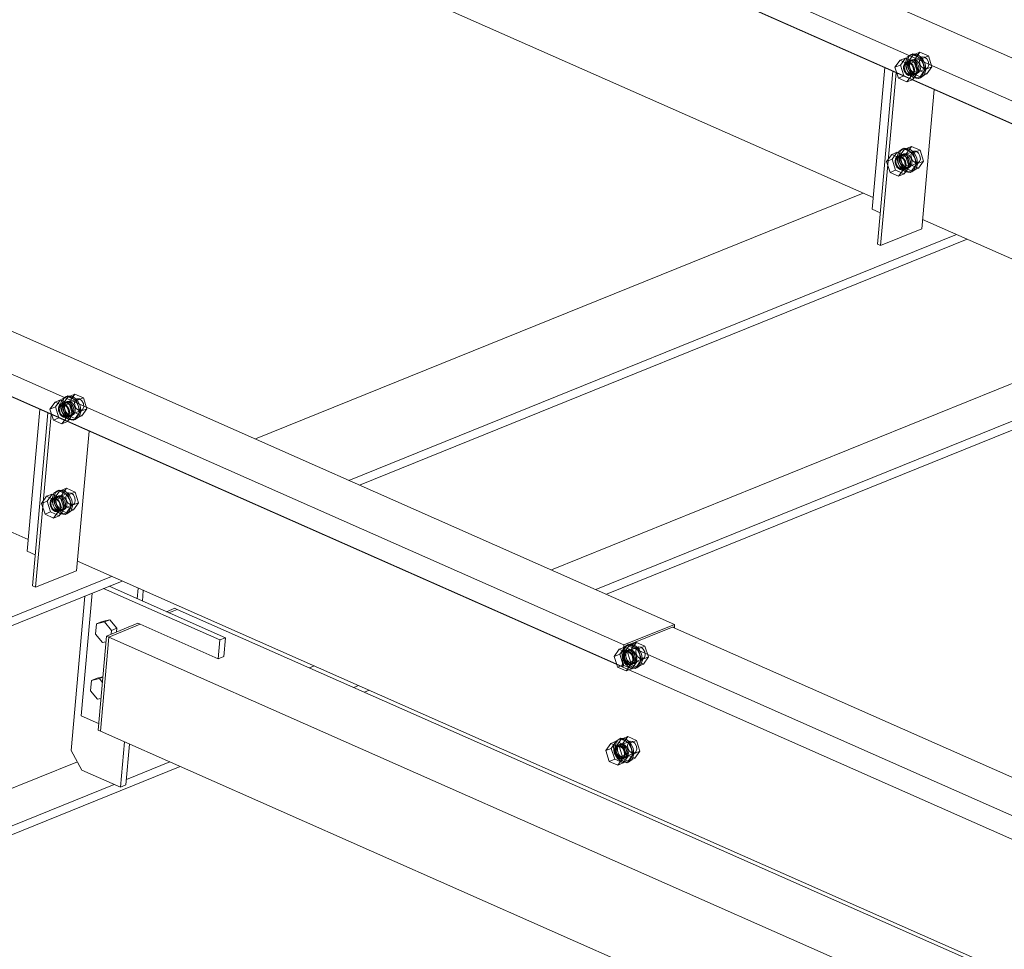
# Model space of a CAD drawing. Header units: millimetres. Extents: x -127 to 701, y 152 to 732.
# Tile 42 of 75: x 567 to 580, y 300 to 312. Entities that reach past the tile are written whole.
import ezdxf

# ---------------------------------------------------------------- set-up
doc = ezdxf.new("R2010")
doc.units = ezdxf.units.MM
doc.linetypes.add('XKITLINE00', pattern=[0])
doc.linetypes.add('XKITLINE02', pattern=[4, 2, -2])
doc.layers.add('Schrauben', color=7, linetype='Continuous', lineweight=0)
doc.layers.add('Teil', color=7, linetype='Continuous', lineweight=0)

msp = doc.modelspace()

# ---------------------------------------------------------------- linework, layer by layer
at = {"layer": 'Schrauben', "linetype": 'XKITLINE02', "lineweight": 0}
for p, q in [((578.549, 311.074), (578.5, 311.041)), ((578.575, 311.07), (578.51, 310.98)), ((578.522, 311.049), (578.571, 311.083)), ((578.549, 311.074), (578.571, 311.083)), ((578.611, 311.067), (578.549, 311.074)), ((578.571, 311.083), (578.632, 311.076)), ((578.575, 311.07), (578.663, 311.106)), ((578.685, 311.022), (578.575, 311.07)), ((578.598, 311.015), (578.663, 311.106)), ((578.669, 311.021), (578.611, 311.067)), ((578.632, 311.076), (578.691, 311.03)), ((578.663, 311.106), (578.772, 311.057)), ((578.685, 311.022), (578.772, 311.057)), ((578.772, 311.057), (578.817, 310.918)), ((578.408, 311.003), (578.343, 310.912)), ((578.343, 310.912), (578.414, 310.941)), ((578.408, 311.003), (578.479, 311.031)), ((578.518, 310.954), (578.408, 311.003)), ((578.414, 310.941), (578.479, 311.031)), ((578.458, 310.802), (578.414, 310.941)), ((578.459, 310.948), (578.453, 310.923)), ((578.471, 310.967), (578.459, 310.948)), ((578.474, 310.951), (578.463, 310.919)), ((578.488, 310.979), (578.471, 310.967)), ((578.499, 310.968), (578.474, 310.951)), ((578.5, 311.041), (578.478, 310.975)), ((578.478, 310.975), (578.487, 310.896)), ((578.479, 311.031), (578.588, 310.983)), ((578.488, 310.979), (578.523, 310.993)), ((578.509, 310.982), (578.488, 310.979)), ((578.494, 310.962), (578.488, 310.937)), ((578.488, 310.937), (578.489, 310.91)), ((578.506, 310.981), (578.494, 310.962)), ((578.499, 310.968), (578.692, 311.046)), ((578.53, 310.965), (578.499, 310.968)), ((578.5, 310.984), (578.522, 311.049)), ((578.509, 310.905), (578.5, 310.984)), ((578.523, 310.993), (578.506, 310.981)), ((578.531, 310.977), (578.509, 310.982)), ((578.51, 310.98), (578.598, 311.015)), ((578.51, 310.98), (578.555, 310.841)), ((578.516, 310.971), (578.51, 310.946)), ((578.51, 310.946), (578.511, 310.919)), ((578.528, 310.99), (578.516, 310.971)), ((578.518, 310.954), (578.588, 310.983)), ((578.562, 310.815), (578.518, 310.954)), ((578.563, 311.009), (578.523, 310.993)), ((578.544, 310.996), (578.523, 310.993)), ((578.545, 311.002), (578.528, 310.99)), ((578.528, 310.953), (578.533, 310.978)), ((578.529, 310.926), (578.528, 310.953)), ((578.559, 310.942), (578.53, 310.965)), ((578.552, 310.963), (578.531, 310.977)), ((578.533, 310.978), (578.545, 310.997)), ((578.566, 310.991), (578.544, 310.996)), ((578.545, 310.997), (578.563, 311.009)), ((578.566, 311.005), (578.545, 311.002)), ((578.57, 310.942), (578.552, 310.963)), ((578.578, 310.905), (578.559, 310.942)), ((578.563, 311.009), (578.583, 311.012)), ((578.588, 311), (578.566, 311.005)), ((578.587, 310.977), (578.566, 310.991)), ((578.584, 310.917), (578.57, 310.942)), ((578.583, 311.012), (578.605, 311.007)), ((578.605, 310.957), (578.587, 310.977)), ((578.609, 310.986), (578.588, 311)), ((578.588, 310.983), (578.633, 310.844)), ((578.642, 310.876), (578.598, 311.015)), ((578.605, 311.007), (578.626, 310.993)), ((578.619, 310.931), (578.605, 310.957)), ((578.627, 310.965), (578.609, 310.986)), ((578.627, 310.903), (578.619, 310.931)), ((578.626, 310.993), (578.645, 310.972)), ((578.641, 310.94), (578.627, 310.965)), ((578.649, 310.912), (578.641, 310.94)), ((578.645, 310.972), (578.659, 310.947)), ((578.656, 310.997), (578.667, 311.029)), ((578.661, 310.957), (578.656, 310.997)), ((578.659, 310.947), (578.666, 310.919)), ((578.68, 310.921), (578.661, 310.957)), ((578.667, 311.029), (578.692, 311.046)), ((578.708, 310.949), (578.669, 311.021)), ((578.729, 310.883), (578.685, 311.022)), ((578.691, 311.03), (578.73, 310.958)), ((578.692, 311.046), (578.722, 311.043)), ((578.717, 310.869), (578.708, 310.949)), ((578.722, 311.043), (578.752, 311.02)), ((578.73, 310.958), (578.739, 310.878)), ((578.752, 311.02), (578.771, 310.983)), ((578.776, 310.944), (578.765, 310.911)), ((578.771, 310.983), (578.776, 310.944)), ((578.343, 310.912), (578.388, 310.773)), ((578.388, 310.773), (578.458, 310.802)), ((578.453, 310.923), (578.454, 310.895)), ((578.454, 310.895), (578.462, 310.867)), ((578.568, 310.753), (578.458, 310.802)), ((578.462, 310.867), (578.476, 310.842)), ((578.463, 310.919), (578.468, 310.879)), ((578.468, 310.879), (578.488, 310.843)), ((578.476, 310.842), (578.494, 310.821)), ((578.487, 310.896), (578.527, 310.823)), ((578.488, 310.843), (578.517, 310.82)), ((578.489, 310.91), (578.497, 310.882)), ((578.494, 310.821), (578.516, 310.808)), ((578.497, 310.882), (578.511, 310.856)), ((578.497, 310.725), (578.562, 310.815)), ((578.548, 310.832), (578.509, 310.905)), ((578.511, 310.919), (578.519, 310.891)), ((578.511, 310.856), (578.529, 310.836)), ((578.516, 310.808), (578.538, 310.802)), ((578.517, 310.82), (578.547, 310.816)), ((578.519, 310.891), (578.533, 310.865)), ((578.527, 310.823), (578.585, 310.777)), ((578.537, 310.898), (578.529, 310.926)), ((578.529, 310.836), (578.551, 310.822)), ((578.533, 310.865), (578.551, 310.844)), ((578.55, 310.872), (578.537, 310.898)), ((578.538, 310.802), (578.558, 310.806)), ((578.547, 310.816), (578.74, 310.894)), ((578.547, 310.816), (578.572, 310.833)), ((578.607, 310.786), (578.548, 310.832)), ((578.569, 310.852), (578.55, 310.872)), ((578.551, 310.844), (578.573, 310.831)), ((578.551, 310.822), (578.573, 310.816)), ((578.555, 310.841), (578.642, 310.876)), ((578.555, 310.841), (578.664, 310.792)), ((578.558, 310.806), (578.593, 310.82)), ((578.558, 310.806), (578.575, 310.817)), ((578.562, 310.815), (578.633, 310.844)), ((578.633, 310.844), (578.568, 310.753)), ((578.59, 310.838), (578.569, 310.852)), ((578.572, 310.833), (578.583, 310.866)), ((578.573, 310.831), (578.595, 310.825)), ((578.573, 310.816), (578.593, 310.82)), ((578.575, 310.817), (578.587, 310.837)), ((578.583, 310.866), (578.578, 310.905)), ((578.592, 310.889), (578.584, 310.917)), ((578.587, 310.837), (578.593, 310.861)), ((578.612, 310.832), (578.59, 310.838)), ((578.593, 310.861), (578.592, 310.889)), ((578.633, 310.836), (578.593, 310.82)), ((578.593, 310.82), (578.61, 310.832)), ((578.595, 310.825), (578.615, 310.829)), ((578.61, 310.832), (578.622, 310.851)), ((578.633, 310.836), (578.612, 310.832)), ((578.615, 310.829), (578.632, 310.841)), ((578.622, 310.851), (578.628, 310.875)), ((578.628, 310.875), (578.627, 310.903)), ((578.632, 310.841), (578.644, 310.86)), ((578.65, 310.848), (578.633, 310.836)), ((578.752, 310.828), (578.642, 310.876)), ((578.644, 310.86), (578.65, 310.884)), ((578.646, 310.77), (578.695, 310.804)), ((578.65, 310.884), (578.649, 310.912)), ((578.662, 310.867), (578.65, 310.848)), ((578.668, 310.891), (578.662, 310.867)), ((578.664, 310.792), (578.729, 310.883)), ((578.664, 310.792), (578.752, 310.828)), ((578.666, 310.919), (578.668, 310.891)), ((578.717, 310.813), (578.668, 310.779)), ((578.71, 310.898), (578.68, 310.921)), ((578.695, 310.804), (578.717, 310.869)), ((578.74, 310.894), (578.71, 310.898)), ((578.739, 310.878), (578.717, 310.813)), ((578.729, 310.883), (578.817, 310.918)), ((578.765, 310.911), (578.74, 310.894)), ((578.817, 310.918), (578.752, 310.828)), ((578.388, 310.773), (578.497, 310.725)), ((578.497, 310.725), (578.568, 310.753)), ((578.585, 310.777), (578.646, 310.77)), ((578.668, 310.779), (578.607, 310.786)), ((578.646, 310.77), (578.668, 310.779)), ((578.301, 309.796), (578.236, 309.705)), ((578.301, 309.796), (578.371, 309.824)), ((578.41, 309.747), (578.301, 309.796)), ((578.306, 309.734), (578.371, 309.824)), ((578.393, 309.834), (578.37, 309.768)), ((578.371, 309.824), (578.48, 309.776)), ((578.391, 309.761), (578.584, 309.839)), ((578.392, 309.777), (578.415, 309.843)), ((578.441, 309.867), (578.393, 309.834)), ((578.467, 309.863), (578.402, 309.773)), ((578.402, 309.773), (578.49, 309.808)), ((578.415, 309.843), (578.463, 309.876)), ((578.455, 309.802), (578.415, 309.786)), ((578.437, 309.795), (578.42, 309.783)), ((578.458, 309.798), (578.437, 309.795)), ((578.438, 309.79), (578.455, 309.802)), ((578.441, 309.867), (578.463, 309.876)), ((578.503, 309.86), (578.441, 309.867)), ((578.455, 309.802), (578.476, 309.805)), ((578.48, 309.793), (578.458, 309.798)), ((578.463, 309.876), (578.525, 309.869)), ((578.467, 309.863), (578.555, 309.899)), ((578.577, 309.815), (578.467, 309.863)), ((578.476, 309.805), (578.497, 309.8)), ((578.501, 309.779), (578.48, 309.793)), ((578.49, 309.808), (578.555, 309.899)), ((578.535, 309.669), (578.49, 309.808)), ((578.497, 309.8), (578.519, 309.786)), ((578.561, 309.814), (578.503, 309.86)), ((578.525, 309.869), (578.583, 309.823)), ((578.548, 309.79), (578.56, 309.822)), ((578.555, 309.899), (578.665, 309.85)), ((578.56, 309.822), (578.584, 309.839)), ((578.6, 309.742), (578.561, 309.814)), ((578.577, 309.815), (578.665, 309.85)), ((578.621, 309.676), (578.577, 309.815)), ((578.583, 309.823), (578.622, 309.751)), ((578.584, 309.839), (578.615, 309.836)), ((578.615, 309.836), (578.644, 309.813)), ((578.644, 309.813), (578.663, 309.777)), ((578.665, 309.85), (578.709, 309.711)), ((578.236, 309.705), (578.306, 309.734)), ((578.236, 309.705), (578.28, 309.566)), ((578.35, 309.595), (578.306, 309.734)), ((578.351, 309.741), (578.345, 309.716)), ((578.345, 309.716), (578.347, 309.688)), ((578.347, 309.688), (578.354, 309.661)), ((578.363, 309.76), (578.351, 309.741)), ((578.367, 309.744), (578.355, 309.712)), ((578.355, 309.712), (578.36, 309.672)), ((578.36, 309.672), (578.38, 309.636)), ((578.38, 309.772), (578.363, 309.76)), ((578.391, 309.761), (578.367, 309.744)), ((578.37, 309.768), (578.38, 309.689)), ((578.38, 309.772), (578.415, 309.786)), ((578.401, 309.775), (578.38, 309.772)), ((578.38, 309.689), (578.419, 309.616)), ((578.386, 309.755), (578.381, 309.73)), ((578.381, 309.73), (578.382, 309.703)), ((578.382, 309.703), (578.389, 309.675)), ((578.398, 309.774), (578.386, 309.755)), ((578.389, 309.675), (578.403, 309.649)), ((578.422, 309.758), (578.391, 309.761)), ((578.402, 309.698), (578.392, 309.777)), ((578.415, 309.786), (578.398, 309.774)), ((578.423, 309.77), (578.401, 309.775)), ((578.402, 309.773), (578.447, 309.634)), ((578.408, 309.764), (578.402, 309.739)), ((578.402, 309.739), (578.404, 309.712)), ((578.441, 309.625), (578.402, 309.698)), ((578.404, 309.712), (578.411, 309.684)), ((578.42, 309.783), (578.408, 309.764)), ((578.41, 309.747), (578.48, 309.776)), ((578.455, 309.608), (578.41, 309.747)), ((578.411, 309.684), (578.425, 309.658)), ((578.436, 309.789), (578.415, 309.786)), ((578.42, 309.746), (578.426, 309.771)), ((578.421, 309.719), (578.42, 309.746)), ((578.429, 309.691), (578.421, 309.719)), ((578.451, 309.735), (578.422, 309.758)), ((578.444, 309.756), (578.423, 309.77)), ((578.426, 309.771), (578.438, 309.79)), ((578.443, 309.665), (578.429, 309.691)), ((578.458, 309.784), (578.436, 309.789)), ((578.44, 309.609), (578.633, 309.687)), ((578.461, 309.645), (578.443, 309.665)), ((578.463, 309.735), (578.444, 309.756)), ((578.447, 309.634), (578.535, 309.669)), ((578.471, 309.698), (578.451, 309.735)), ((578.479, 309.77), (578.458, 309.784)), ((578.476, 309.71), (578.463, 309.735)), ((578.475, 309.659), (578.471, 309.698)), ((578.484, 309.682), (578.476, 309.71)), ((578.498, 309.75), (578.479, 309.77)), ((578.48, 309.776), (578.525, 309.637)), ((578.485, 309.654), (578.484, 309.682)), ((578.511, 309.724), (578.498, 309.75)), ((578.52, 309.758), (578.501, 309.779)), ((578.519, 309.696), (578.511, 309.724)), ((578.515, 309.644), (578.52, 309.668)), ((578.519, 309.786), (578.537, 309.766)), ((578.52, 309.668), (578.519, 309.696)), ((578.533, 309.733), (578.52, 309.758)), ((578.541, 309.705), (578.533, 309.733)), ((578.644, 309.621), (578.535, 309.669)), ((578.537, 309.766), (578.551, 309.74)), ((578.537, 309.653), (578.542, 309.677)), ((578.542, 309.677), (578.541, 309.705)), ((578.553, 309.75), (578.548, 309.79)), ((578.551, 309.74), (578.559, 309.712)), ((578.573, 309.714), (578.553, 309.75)), ((578.56, 309.684), (578.554, 309.66)), ((578.556, 309.585), (578.621, 309.676)), ((578.559, 309.712), (578.56, 309.684)), ((578.602, 309.691), (578.573, 309.714)), ((578.61, 309.662), (578.6, 309.742)), ((578.633, 309.687), (578.602, 309.691)), ((578.632, 309.671), (578.609, 309.606)), ((578.621, 309.676), (578.709, 309.711)), ((578.622, 309.751), (578.632, 309.671)), ((578.657, 309.704), (578.633, 309.687)), ((578.709, 309.711), (578.644, 309.621)), ((578.668, 309.737), (578.657, 309.704)), ((578.663, 309.777), (578.668, 309.737)), ((578.28, 309.566), (578.35, 309.595)), ((578.28, 309.566), (578.39, 309.518)), ((578.46, 309.546), (578.35, 309.595)), ((578.354, 309.661), (578.368, 309.635)), ((578.368, 309.635), (578.387, 309.614)), ((578.38, 309.636), (578.409, 309.613)), ((578.387, 309.614), (578.408, 309.601)), ((578.39, 309.518), (578.455, 309.608)), ((578.39, 309.518), (578.46, 309.546)), ((578.403, 309.649), (578.422, 309.629)), ((578.408, 309.601), (578.43, 309.595)), ((578.409, 309.613), (578.44, 309.609)), ((578.419, 309.616), (578.477, 309.571)), ((578.422, 309.629), (578.443, 309.615)), ((578.425, 309.658), (578.444, 309.637)), ((578.43, 309.595), (578.45, 309.599)), ((578.44, 309.609), (578.464, 309.626)), ((578.499, 309.579), (578.441, 309.625)), ((578.443, 309.615), (578.465, 309.609)), ((578.444, 309.637), (578.465, 309.624)), ((578.447, 309.634), (578.556, 309.585)), ((578.45, 309.599), (578.485, 309.613)), ((578.45, 309.599), (578.468, 309.611)), ((578.455, 309.608), (578.525, 309.637)), ((578.525, 309.637), (578.46, 309.546)), ((578.482, 309.631), (578.461, 309.645)), ((578.464, 309.626), (578.475, 309.659)), ((578.465, 309.624), (578.487, 309.618)), ((578.465, 309.609), (578.485, 309.613)), ((578.468, 309.611), (578.48, 309.63)), ((578.477, 309.571), (578.539, 309.563)), ((578.48, 309.63), (578.485, 309.654)), ((578.504, 309.625), (578.482, 309.631)), ((578.525, 309.629), (578.485, 309.613)), ((578.485, 309.613), (578.503, 309.625)), ((578.487, 309.618), (578.507, 309.622)), ((578.561, 309.572), (578.499, 309.579)), ((578.503, 309.625), (578.515, 309.644)), ((578.525, 309.629), (578.504, 309.625)), ((578.507, 309.622), (578.525, 309.634)), ((578.525, 309.634), (578.537, 309.653)), ((578.542, 309.641), (578.525, 309.629)), ((578.539, 309.563), (578.587, 309.597)), ((578.539, 309.563), (578.561, 309.572)), ((578.554, 309.66), (578.542, 309.641)), ((578.556, 309.585), (578.644, 309.621)), ((578.609, 309.606), (578.561, 309.572)), ((578.587, 309.597), (578.61, 309.662)), ((567.587, 306.624), (567.657, 306.652)), ((567.592, 306.562), (567.657, 306.652)), ((567.679, 306.662), (567.657, 306.596)), ((567.657, 306.652), (567.767, 306.604)), ((567.678, 306.589), (567.871, 306.667)), ((567.728, 306.695), (567.679, 306.662)), ((567.679, 306.605), (567.701, 306.671)), ((567.754, 306.691), (567.689, 306.601)), ((567.701, 306.671), (567.75, 306.704)), ((567.728, 306.695), (567.75, 306.704)), ((567.789, 306.688), (567.728, 306.695)), ((567.75, 306.704), (567.811, 306.697)), ((567.754, 306.691), (567.842, 306.727)), ((567.863, 306.643), (567.754, 306.691)), ((567.777, 306.636), (567.842, 306.727)), ((567.848, 306.642), (567.789, 306.688)), ((567.811, 306.697), (567.87, 306.651)), ((567.835, 306.618), (567.846, 306.65)), ((567.842, 306.727), (567.951, 306.678)), ((567.846, 306.65), (567.871, 306.667)), ((567.887, 306.57), (567.848, 306.642)), ((567.863, 306.643), (567.951, 306.678)), ((567.908, 306.504), (567.863, 306.643)), ((567.87, 306.651), (567.909, 306.579)), ((567.871, 306.667), (567.901, 306.664)), ((567.901, 306.664), (567.93, 306.641)), ((567.93, 306.641), (567.95, 306.604)), ((567.951, 306.678), (567.996, 306.539)), ((567.587, 306.624), (567.522, 306.533)), ((567.522, 306.533), (567.592, 306.562)), ((567.522, 306.533), (567.567, 306.394)), ((567.697, 306.575), (567.587, 306.624)), ((567.637, 306.423), (567.592, 306.562)), ((567.638, 306.569), (567.632, 306.544)), ((567.632, 306.544), (567.633, 306.516)), ((567.633, 306.516), (567.641, 306.489)), ((567.65, 306.588), (567.638, 306.569)), ((567.653, 306.572), (567.642, 306.54)), ((567.642, 306.54), (567.647, 306.5)), ((567.667, 306.6), (567.65, 306.588)), ((567.678, 306.589), (567.653, 306.572)), ((567.657, 306.596), (567.666, 306.517)), ((567.666, 306.517), (567.705, 306.444)), ((567.667, 306.6), (567.702, 306.614)), ((567.688, 306.603), (567.667, 306.6)), ((567.673, 306.583), (567.667, 306.558)), ((567.667, 306.558), (567.668, 306.531)), ((567.668, 306.531), (567.676, 306.503)), ((567.685, 306.602), (567.673, 306.583)), ((567.708, 306.586), (567.678, 306.589)), ((567.688, 306.526), (567.679, 306.605)), ((567.702, 306.614), (567.685, 306.602)), ((567.71, 306.598), (567.688, 306.603)), ((567.727, 306.453), (567.688, 306.526)), ((567.689, 306.601), (567.777, 306.636)), ((567.689, 306.601), (567.733, 306.462)), ((567.695, 306.592), (567.689, 306.567)), ((567.689, 306.567), (567.69, 306.54)), ((567.69, 306.54), (567.698, 306.512)), ((567.707, 306.611), (567.695, 306.592)), ((567.697, 306.575), (567.767, 306.604)), ((567.741, 306.436), (567.697, 306.575)), ((567.742, 306.63), (567.702, 306.614)), ((567.723, 306.617), (567.702, 306.614)), ((567.724, 306.623), (567.707, 306.611)), ((567.707, 306.574), (567.712, 306.599)), ((567.708, 306.547), (567.707, 306.574)), ((567.738, 306.563), (567.708, 306.586)), ((567.716, 306.519), (567.708, 306.547)), ((567.731, 306.584), (567.71, 306.598)), ((567.712, 306.599), (567.724, 306.618)), ((567.729, 306.493), (567.716, 306.519)), ((567.745, 306.612), (567.723, 306.617)), ((567.724, 306.618), (567.742, 306.63)), ((567.745, 306.626), (567.724, 306.623)), ((567.726, 306.437), (567.919, 306.515)), ((567.749, 306.563), (567.731, 306.584)), ((567.757, 306.526), (567.738, 306.563)), ((567.742, 306.63), (567.762, 306.633)), ((567.767, 306.621), (567.745, 306.626)), ((567.766, 306.598), (567.745, 306.612)), ((567.763, 306.538), (567.749, 306.563)), ((567.762, 306.487), (567.757, 306.526)), ((567.762, 306.633), (567.784, 306.628)), ((567.771, 306.51), (567.763, 306.538)), ((567.784, 306.578), (567.766, 306.598)), ((567.788, 306.607), (567.767, 306.621)), ((567.767, 306.604), (567.812, 306.465)), ((567.821, 306.497), (567.777, 306.636)), ((567.784, 306.628), (567.805, 306.614)), ((567.798, 306.552), (567.784, 306.578)), ((567.806, 306.586), (567.788, 306.607)), ((567.806, 306.524), (567.798, 306.552)), ((567.805, 306.614), (567.824, 306.594)), ((567.82, 306.561), (567.806, 306.586)), ((567.807, 306.496), (567.806, 306.524)), ((567.828, 306.533), (567.82, 306.561)), ((567.824, 306.594), (567.838, 306.568)), ((567.829, 306.505), (567.828, 306.533)), ((567.84, 306.578), (567.835, 306.618)), ((567.838, 306.568), (567.845, 306.54)), ((567.859, 306.542), (567.84, 306.578)), ((567.845, 306.54), (567.846, 306.512)), ((567.888, 306.519), (567.859, 306.542)), ((567.896, 306.49), (567.887, 306.57)), ((567.919, 306.515), (567.888, 306.519)), ((567.908, 306.504), (567.996, 306.539)), ((567.909, 306.579), (567.918, 306.499)), ((567.944, 306.532), (567.919, 306.515)), ((567.996, 306.539), (567.931, 306.449)), ((567.955, 306.565), (567.944, 306.532)), ((567.95, 306.604), (567.955, 306.565)), ((567.567, 306.394), (567.637, 306.423)), ((567.567, 306.394), (567.676, 306.346)), ((567.747, 306.374), (567.637, 306.423)), ((567.641, 306.489), (567.655, 306.463)), ((567.647, 306.5), (567.666, 306.464)), ((567.655, 306.463), (567.673, 306.442)), ((567.666, 306.464), (567.696, 306.441)), ((567.673, 306.442), (567.694, 306.429)), ((567.676, 306.503), (567.69, 306.477)), ((567.676, 306.346), (567.741, 306.436)), ((567.69, 306.477), (567.708, 306.457)), ((567.694, 306.429), (567.716, 306.423)), ((567.696, 306.441), (567.726, 306.437)), ((567.698, 306.512), (567.712, 306.486)), ((567.705, 306.444), (567.764, 306.399)), ((567.708, 306.457), (567.73, 306.443)), ((567.712, 306.486), (567.73, 306.465)), ((567.716, 306.423), (567.737, 306.427)), ((567.726, 306.437), (567.751, 306.454)), ((567.786, 306.407), (567.727, 306.453)), ((567.748, 306.473), (567.729, 306.493)), ((567.73, 306.465), (567.751, 306.452)), ((567.73, 306.443), (567.752, 306.437)), ((567.733, 306.462), (567.821, 306.497)), ((567.733, 306.462), (567.843, 306.413)), ((567.737, 306.427), (567.772, 306.441)), ((567.737, 306.427), (567.754, 306.438)), ((567.741, 306.436), (567.812, 306.465)), ((567.812, 306.465), (567.747, 306.374)), ((567.769, 306.459), (567.748, 306.473)), ((567.751, 306.454), (567.762, 306.487)), ((567.751, 306.452), (567.773, 306.446)), ((567.752, 306.437), (567.772, 306.441)), ((567.754, 306.438), (567.766, 306.458)), ((567.764, 306.399), (567.825, 306.391)), ((567.766, 306.458), (567.772, 306.482)), ((567.791, 306.453), (567.769, 306.459)), ((567.772, 306.482), (567.771, 306.51)), ((567.812, 306.457), (567.772, 306.441)), ((567.772, 306.441), (567.789, 306.453)), ((567.773, 306.446), (567.794, 306.45)), ((567.847, 306.4), (567.786, 306.407)), ((567.789, 306.453), (567.801, 306.472)), ((567.812, 306.457), (567.791, 306.453)), ((567.794, 306.45), (567.811, 306.462)), ((567.801, 306.472), (567.807, 306.496)), ((567.811, 306.462), (567.823, 306.481)), ((567.829, 306.469), (567.812, 306.457)), ((567.931, 306.449), (567.821, 306.497)), ((567.823, 306.481), (567.829, 306.505)), ((567.825, 306.391), (567.874, 306.425)), ((567.825, 306.391), (567.847, 306.4)), ((567.841, 306.488), (567.829, 306.469)), ((567.846, 306.512), (567.841, 306.488)), ((567.843, 306.413), (567.908, 306.504)), ((567.843, 306.413), (567.931, 306.449)), ((567.896, 306.434), (567.847, 306.4)), ((567.874, 306.425), (567.896, 306.49)), ((567.918, 306.499), (567.896, 306.434)), ((567.676, 306.346), (567.747, 306.374)), ((567.646, 305.484), (567.734, 305.52)), ((567.669, 305.429), (567.734, 305.52)), ((567.734, 305.52), (567.844, 305.471)), ((567.48, 305.417), (567.415, 305.326)), ((567.48, 305.417), (567.55, 305.445)), ((567.589, 305.368), (567.48, 305.417)), ((567.485, 305.355), (567.55, 305.445)), ((567.542, 305.381), (567.53, 305.362)), ((567.559, 305.393), (567.542, 305.381)), ((567.57, 305.382), (567.546, 305.365)), ((567.572, 305.455), (567.549, 305.389)), ((567.549, 305.389), (567.559, 305.31)), ((567.55, 305.445), (567.659, 305.397)), ((567.559, 305.393), (567.594, 305.407)), ((567.58, 305.396), (567.559, 305.393)), ((567.577, 305.395), (567.565, 305.376)), ((567.57, 305.382), (567.763, 305.46)), ((567.601, 305.379), (567.57, 305.382)), ((567.571, 305.398), (567.593, 305.464)), ((567.581, 305.319), (567.571, 305.398)), ((567.62, 305.488), (567.572, 305.455)), ((567.594, 305.407), (567.577, 305.395)), ((567.602, 305.391), (567.58, 305.396)), ((567.646, 305.484), (567.581, 305.394)), ((567.581, 305.394), (567.669, 305.429)), ((567.581, 305.394), (567.626, 305.255)), ((567.587, 305.385), (567.581, 305.36)), ((567.599, 305.404), (567.587, 305.385)), ((567.589, 305.368), (567.659, 305.397)), ((567.593, 305.464), (567.642, 305.497)), ((567.634, 305.423), (567.594, 305.407)), ((567.615, 305.41), (567.594, 305.407)), ((567.616, 305.416), (567.599, 305.404)), ((567.599, 305.367), (567.605, 305.392)), ((567.63, 305.356), (567.601, 305.379)), ((567.623, 305.377), (567.602, 305.391)), ((567.605, 305.392), (567.617, 305.411)), ((567.637, 305.405), (567.615, 305.41)), ((567.637, 305.419), (567.616, 305.416)), ((567.617, 305.411), (567.634, 305.423)), ((567.62, 305.488), (567.642, 305.497)), ((567.682, 305.481), (567.62, 305.488)), ((567.634, 305.423), (567.654, 305.426)), ((567.659, 305.414), (567.637, 305.419)), ((567.658, 305.391), (567.637, 305.405)), ((567.642, 305.497), (567.704, 305.49)), ((567.756, 305.436), (567.646, 305.484)), ((567.654, 305.426), (567.676, 305.421)), ((567.677, 305.371), (567.658, 305.391)), ((567.68, 305.4), (567.659, 305.414)), ((567.659, 305.397), (567.704, 305.258)), ((567.714, 305.29), (567.669, 305.429)), ((567.676, 305.421), (567.698, 305.407)), ((567.699, 305.379), (567.68, 305.4)), ((567.74, 305.435), (567.682, 305.481)), ((567.698, 305.407), (567.716, 305.387)), ((567.712, 305.354), (567.699, 305.379)), ((567.704, 305.49), (567.762, 305.444)), ((567.716, 305.387), (567.73, 305.361)), ((567.727, 305.411), (567.739, 305.443)), ((567.732, 305.371), (567.727, 305.411)), ((567.739, 305.443), (567.763, 305.46)), ((567.779, 305.363), (567.74, 305.435)), ((567.756, 305.436), (567.844, 305.471)), ((567.8, 305.297), (567.756, 305.436)), ((567.762, 305.444), (567.801, 305.372)), ((567.763, 305.46), (567.794, 305.457)), ((567.794, 305.457), (567.823, 305.434)), ((567.823, 305.434), (567.842, 305.398)), ((567.842, 305.398), (567.847, 305.358)), ((567.844, 305.471), (567.888, 305.332)), ((567.415, 305.326), (567.485, 305.355)), ((567.415, 305.326), (567.459, 305.187)), ((567.529, 305.216), (567.485, 305.355)), ((567.53, 305.362), (567.524, 305.337)), ((567.524, 305.337), (567.526, 305.31)), ((567.526, 305.31), (567.533, 305.282)), ((567.533, 305.282), (567.547, 305.256)), ((567.546, 305.365), (567.534, 305.333)), ((567.534, 305.333), (567.539, 305.293)), ((567.539, 305.293), (567.559, 305.257)), ((567.547, 305.256), (567.566, 305.235)), ((567.559, 305.31), (567.598, 305.237)), ((567.559, 305.257), (567.588, 305.234)), ((567.565, 305.376), (567.56, 305.351)), ((567.56, 305.351), (567.561, 305.324)), ((567.561, 305.324), (567.568, 305.296)), ((567.568, 305.296), (567.582, 305.27)), ((567.581, 305.36), (567.583, 305.333)), ((567.62, 305.246), (567.581, 305.319)), ((567.582, 305.27), (567.601, 305.25)), ((567.583, 305.333), (567.59, 305.305)), ((567.634, 305.229), (567.589, 305.368)), ((567.59, 305.305), (567.604, 305.279)), ((567.6, 305.34), (567.599, 305.367)), ((567.608, 305.312), (567.6, 305.34)), ((567.604, 305.279), (567.623, 305.259)), ((567.622, 305.286), (567.608, 305.312)), ((567.619, 305.23), (567.812, 305.308)), ((567.64, 305.266), (567.622, 305.286)), ((567.642, 305.356), (567.623, 305.377)), ((567.623, 305.259), (567.644, 305.245)), ((567.626, 305.255), (567.714, 305.29)), ((567.626, 305.255), (567.735, 305.206)), ((567.649, 305.319), (567.63, 305.356)), ((567.634, 305.229), (567.704, 305.258)), ((567.704, 305.258), (567.639, 305.167)), ((567.661, 305.252), (567.64, 305.266)), ((567.655, 305.331), (567.642, 305.356)), ((567.643, 305.247), (567.654, 305.28)), ((567.654, 305.28), (567.649, 305.319)), ((567.663, 305.303), (567.655, 305.331)), ((567.659, 305.251), (567.664, 305.275)), ((567.683, 305.246), (567.661, 305.252)), ((567.664, 305.275), (567.663, 305.303)), ((567.69, 305.345), (567.677, 305.371)), ((567.682, 305.246), (567.694, 305.265)), ((567.686, 305.243), (567.703, 305.255)), ((567.698, 305.317), (567.69, 305.345)), ((567.694, 305.265), (567.699, 305.29)), ((567.699, 305.29), (567.698, 305.317)), ((567.703, 305.255), (567.716, 305.274)), ((567.721, 305.262), (567.704, 305.25)), ((567.72, 305.326), (567.712, 305.354)), ((567.823, 305.242), (567.714, 305.29)), ((567.716, 305.274), (567.721, 305.298)), ((567.721, 305.298), (567.72, 305.326)), ((567.733, 305.281), (567.721, 305.262)), ((567.73, 305.361), (567.738, 305.333)), ((567.752, 305.335), (567.732, 305.371)), ((567.739, 305.305), (567.733, 305.281)), ((567.735, 305.206), (567.8, 305.297)), ((567.738, 305.333), (567.739, 305.305)), ((567.781, 305.312), (567.752, 305.335)), ((567.766, 305.218), (567.789, 305.283)), ((567.789, 305.283), (567.779, 305.363)), ((567.812, 305.308), (567.781, 305.312)), ((567.811, 305.292), (567.788, 305.227)), ((567.8, 305.297), (567.888, 305.332)), ((567.801, 305.372), (567.811, 305.292)), ((567.836, 305.325), (567.812, 305.308)), ((567.888, 305.332), (567.823, 305.242)), ((567.847, 305.358), (567.836, 305.325)), ((567.459, 305.187), (567.529, 305.216)), ((567.459, 305.187), (567.569, 305.139)), ((567.639, 305.167), (567.529, 305.216)), ((567.566, 305.235), (567.587, 305.222)), ((567.569, 305.139), (567.634, 305.229)), ((567.569, 305.139), (567.639, 305.167)), ((567.587, 305.222), (567.609, 305.216)), ((567.588, 305.234), (567.619, 305.23)), ((567.598, 305.237), (567.656, 305.192)), ((567.601, 305.25), (567.622, 305.236)), ((567.609, 305.216), (567.629, 305.22)), ((567.619, 305.23), (567.643, 305.247)), ((567.678, 305.2), (567.62, 305.246)), ((567.622, 305.236), (567.644, 305.231)), ((567.629, 305.22), (567.664, 305.234)), ((567.629, 305.22), (567.646, 305.232)), ((567.644, 305.245), (567.666, 305.239)), ((567.644, 305.231), (567.664, 305.234)), ((567.646, 305.232), (567.659, 305.251)), ((567.656, 305.192), (567.718, 305.184)), ((567.704, 305.25), (567.664, 305.234)), ((567.664, 305.234), (567.682, 305.246)), ((567.666, 305.239), (567.686, 305.243)), ((567.74, 305.193), (567.678, 305.2)), ((567.704, 305.25), (567.683, 305.246)), ((567.718, 305.184), (567.766, 305.218)), ((567.718, 305.184), (567.74, 305.193)), ((567.735, 305.206), (567.823, 305.242)), ((567.788, 305.227), (567.74, 305.193)), ((574.918, 303.515), (574.869, 303.481)), ((574.869, 303.425), (574.891, 303.49)), ((574.944, 303.511), (574.879, 303.42)), ((574.891, 303.49), (574.94, 303.524)), ((574.918, 303.515), (574.94, 303.524)), ((574.979, 303.508), (574.918, 303.515)), ((574.94, 303.524), (575.001, 303.516)), ((574.944, 303.511), (575.032, 303.546)), ((575.053, 303.462), (574.944, 303.511)), ((574.967, 303.456), (575.032, 303.546)), ((575.038, 303.462), (574.979, 303.508)), ((575.001, 303.516), (575.06, 303.471)), ((575.032, 303.546), (575.141, 303.498)), ((575.053, 303.462), (575.141, 303.498)), ((575.141, 303.498), (575.186, 303.359)), ((574.812, 303.457), (574.747, 303.367)), ((574.747, 303.367), (574.818, 303.395)), ((574.747, 303.367), (574.781, 303.261)), ((574.812, 303.457), (574.883, 303.486)), ((574.922, 303.409), (574.812, 303.457)), ((574.818, 303.395), (574.883, 303.486)), ((574.862, 303.256), (574.818, 303.395)), ((574.869, 303.481), (574.847, 303.416)), ((574.847, 303.416), (574.856, 303.336)), ((574.863, 303.402), (574.857, 303.378)), ((574.857, 303.378), (574.858, 303.35)), ((574.875, 303.421), (574.863, 303.402)), ((574.878, 303.406), (574.867, 303.373)), ((574.867, 303.373), (574.872, 303.334)), ((574.878, 303.345), (574.869, 303.425)), ((574.892, 303.433), (574.875, 303.421)), ((574.903, 303.423), (574.878, 303.406)), ((574.879, 303.42), (574.967, 303.456)), ((574.879, 303.42), (574.923, 303.281)), ((574.885, 303.411), (574.879, 303.387)), ((574.879, 303.387), (574.88, 303.359)), ((574.883, 303.486), (574.992, 303.437)), ((574.897, 303.43), (574.885, 303.411)), ((574.932, 303.449), (574.892, 303.433)), ((574.913, 303.437), (574.892, 303.433)), ((574.914, 303.442), (574.897, 303.43)), ((574.897, 303.394), (574.902, 303.418)), ((574.898, 303.366), (574.897, 303.394)), ((574.906, 303.338), (574.898, 303.366)), ((574.902, 303.418), (574.914, 303.437)), ((574.903, 303.423), (575.061, 303.487)), ((574.934, 303.419), (574.903, 303.423)), ((574.935, 303.431), (574.913, 303.437)), ((574.914, 303.437), (574.932, 303.449)), ((574.935, 303.446), (574.914, 303.442)), ((574.922, 303.409), (574.992, 303.437)), ((574.966, 303.27), (574.922, 303.409)), ((574.932, 303.449), (574.952, 303.453)), ((574.963, 303.396), (574.934, 303.419)), ((574.957, 303.44), (574.935, 303.446)), ((574.956, 303.418), (574.935, 303.431)), ((574.952, 303.453), (574.974, 303.447)), ((574.974, 303.397), (574.956, 303.418)), ((574.978, 303.426), (574.957, 303.44)), ((574.982, 303.36), (574.963, 303.396)), ((575.011, 303.317), (574.967, 303.456)), ((574.974, 303.447), (574.995, 303.434)), ((574.988, 303.371), (574.974, 303.397)), ((574.996, 303.406), (574.978, 303.426)), ((574.996, 303.343), (574.988, 303.371)), ((574.992, 303.437), (575.037, 303.298)), ((574.995, 303.434), (575.014, 303.413)), ((575.01, 303.38), (574.996, 303.406)), ((575.018, 303.352), (575.01, 303.38)), ((575.014, 303.413), (575.028, 303.387)), ((575.025, 303.437), (575.036, 303.47)), ((575.03, 303.397), (575.025, 303.437)), ((575.028, 303.387), (575.035, 303.359)), ((575.049, 303.361), (575.03, 303.397)), ((575.036, 303.47), (575.061, 303.487)), ((575.077, 303.389), (575.038, 303.462)), ((575.078, 303.338), (575.049, 303.361)), ((575.098, 303.323), (575.053, 303.462)), ((575.06, 303.471), (575.099, 303.398)), ((575.061, 303.487), (575.091, 303.483)), ((575.086, 303.31), (575.077, 303.389)), ((575.091, 303.483), (575.12, 303.46)), ((575.099, 303.398), (575.108, 303.319)), ((575.12, 303.46), (575.14, 303.424)), ((575.145, 303.384), (575.134, 303.352)), ((575.14, 303.424), (575.145, 303.384)), ((574.862, 303.256), (574.825, 303.241)), ((574.856, 303.336), (574.895, 303.264)), ((574.858, 303.35), (574.866, 303.322)), ((574.862, 303.256), (574.972, 303.208)), ((574.866, 303.322), (574.88, 303.297)), ((574.872, 303.334), (574.892, 303.297)), ((574.917, 303.273), (574.878, 303.345)), ((574.88, 303.359), (574.888, 303.331)), ((574.88, 303.297), (574.898, 303.276)), ((574.888, 303.331), (574.902, 303.305)), ((574.892, 303.297), (574.921, 303.274)), ((574.895, 303.264), (574.954, 303.218)), ((574.898, 303.276), (574.92, 303.262)), ((574.902, 303.305), (574.92, 303.285)), ((574.919, 303.313), (574.906, 303.338)), ((574.976, 303.227), (574.917, 303.273)), ((574.966, 303.27), (574.917, 303.201)), ((574.938, 303.292), (574.919, 303.313)), ((574.92, 303.285), (574.941, 303.271)), ((574.92, 303.262), (574.942, 303.257)), ((574.921, 303.274), (574.951, 303.271)), ((574.923, 303.281), (575.011, 303.317)), ((574.923, 303.281), (575.033, 303.233)), ((574.959, 303.278), (574.938, 303.292)), ((574.941, 303.271), (574.963, 303.266)), ((574.942, 303.257), (574.962, 303.26)), ((574.951, 303.271), (575.109, 303.335)), ((574.951, 303.271), (574.976, 303.288)), ((574.981, 303.273), (574.959, 303.278)), ((575.002, 303.276), (574.962, 303.26)), ((574.962, 303.26), (574.979, 303.272)), ((574.963, 303.266), (574.984, 303.269)), ((574.966, 303.27), (575.037, 303.298)), ((575.037, 303.298), (574.972, 303.208)), ((574.976, 303.288), (574.987, 303.32)), ((574.979, 303.272), (574.991, 303.291)), ((575.002, 303.276), (574.981, 303.273)), ((574.987, 303.32), (574.982, 303.36)), ((574.984, 303.269), (575.001, 303.281)), ((574.991, 303.291), (574.997, 303.316)), ((574.997, 303.316), (574.996, 303.343)), ((575.001, 303.281), (575.013, 303.3)), ((575.019, 303.288), (575.002, 303.276)), ((575.121, 303.268), (575.011, 303.317)), ((575.013, 303.3), (575.019, 303.325)), ((575.015, 303.211), (575.064, 303.244)), ((575.019, 303.325), (575.018, 303.352)), ((575.031, 303.307), (575.019, 303.288)), ((575.036, 303.332), (575.031, 303.307)), ((575.033, 303.233), (575.098, 303.323)), ((575.033, 303.233), (575.121, 303.268)), ((575.035, 303.359), (575.036, 303.332)), ((575.086, 303.253), (575.037, 303.22)), ((575.064, 303.244), (575.086, 303.31)), ((575.109, 303.335), (575.078, 303.338)), ((575.108, 303.319), (575.086, 303.253)), ((575.098, 303.323), (575.186, 303.359)), ((575.134, 303.352), (575.109, 303.335)), ((575.186, 303.359), (575.121, 303.268)), ((574.972, 303.208), (574.935, 303.193)), ((574.954, 303.218), (575.015, 303.211)), ((575.037, 303.22), (574.976, 303.227)), ((575.015, 303.211), (575.037, 303.22)), ((574.762, 302.274), (574.739, 302.209)), ((574.761, 302.218), (574.783, 302.283)), ((574.81, 302.308), (574.762, 302.274)), ((574.836, 302.304), (574.771, 302.213)), ((574.771, 302.213), (574.859, 302.249)), ((574.783, 302.283), (574.832, 302.317)), ((574.824, 302.242), (574.784, 302.226)), ((574.806, 302.235), (574.789, 302.223)), ((574.795, 302.216), (574.953, 302.28)), ((574.795, 302.211), (574.807, 302.23)), ((574.827, 302.239), (574.806, 302.235)), ((574.807, 302.23), (574.824, 302.242)), ((574.81, 302.308), (574.832, 302.317)), ((574.872, 302.301), (574.81, 302.308)), ((574.824, 302.242), (574.844, 302.246)), ((574.849, 302.233), (574.827, 302.239)), ((574.832, 302.317), (574.894, 302.31)), ((574.836, 302.304), (574.924, 302.339)), ((574.946, 302.255), (574.836, 302.304)), ((574.844, 302.246), (574.866, 302.24)), ((574.87, 302.22), (574.849, 302.233)), ((574.859, 302.249), (574.924, 302.339)), ((574.903, 302.11), (574.859, 302.249)), ((574.866, 302.24), (574.888, 302.227)), ((574.93, 302.255), (574.872, 302.301)), ((574.888, 302.227), (574.906, 302.206)), ((574.894, 302.31), (574.952, 302.264)), ((574.917, 302.23), (574.929, 302.263)), ((574.922, 302.19), (574.917, 302.23)), ((574.924, 302.339), (575.033, 302.291)), ((574.929, 302.263), (574.953, 302.28)), ((574.969, 302.182), (574.93, 302.255)), ((574.946, 302.255), (575.033, 302.291)), ((574.99, 302.116), (574.946, 302.255)), ((574.952, 302.264), (574.991, 302.191)), ((574.953, 302.28), (574.984, 302.276)), ((574.984, 302.276), (575.013, 302.253)), ((575.013, 302.253), (575.032, 302.217)), ((575.033, 302.291), (575.078, 302.152)), ((574.739, 302.209), (574.749, 302.129)), ((574.749, 302.129), (574.788, 302.057)), ((574.771, 302.138), (574.761, 302.218)), ((574.771, 302.213), (574.816, 302.074)), ((574.777, 302.204), (574.771, 302.18)), ((574.771, 302.18), (574.773, 302.152)), ((574.81, 302.066), (574.771, 302.138)), ((574.773, 302.152), (574.78, 302.124)), ((574.789, 302.223), (574.777, 302.204)), ((574.78, 302.124), (574.794, 302.099)), ((574.789, 302.187), (574.795, 302.211)), ((574.79, 302.159), (574.789, 302.187)), ((574.798, 302.131), (574.79, 302.159)), ((574.812, 302.106), (574.798, 302.131)), ((574.83, 302.085), (574.812, 302.106)), ((574.816, 302.074), (574.903, 302.11)), ((574.844, 302.064), (575.002, 302.128)), ((574.889, 302.199), (574.87, 302.22)), ((574.902, 302.173), (574.889, 302.199)), ((574.91, 302.145), (574.902, 302.173)), ((575.013, 302.061), (574.903, 302.11)), ((574.905, 302.093), (574.911, 302.118)), ((574.906, 302.206), (574.92, 302.18)), ((574.911, 302.118), (574.91, 302.145)), ((574.923, 302.1), (574.911, 302.081)), ((574.92, 302.18), (574.928, 302.153)), ((574.942, 302.154), (574.922, 302.19)), ((574.929, 302.125), (574.923, 302.1)), ((574.925, 302.026), (574.99, 302.116)), ((574.928, 302.153), (574.929, 302.125)), ((574.971, 302.131), (574.942, 302.154)), ((574.956, 302.037), (574.979, 302.103)), ((574.979, 302.103), (574.969, 302.182)), ((575.002, 302.128), (574.971, 302.131)), ((575.001, 302.112), (574.978, 302.046)), ((574.99, 302.116), (575.078, 302.152)), ((574.991, 302.191), (575.001, 302.112)), ((575.026, 302.145), (575.002, 302.128)), ((575.078, 302.152), (575.013, 302.061)), ((575.037, 302.177), (575.026, 302.145)), ((575.032, 302.217), (575.037, 302.177)), ((574.788, 302.057), (574.846, 302.011)), ((574.794, 302.099), (574.813, 302.078)), ((574.868, 302.02), (574.81, 302.066)), ((574.813, 302.078), (574.834, 302.064)), ((574.816, 302.074), (574.925, 302.026)), ((574.851, 302.071), (574.83, 302.085)), ((574.834, 302.064), (574.856, 302.059)), ((574.846, 302.011), (574.908, 302.004)), ((574.873, 302.066), (574.851, 302.071)), ((574.894, 302.069), (574.854, 302.053)), ((574.856, 302.059), (574.876, 302.062)), ((574.93, 302.013), (574.868, 302.02)), ((574.894, 302.069), (574.873, 302.066)), ((574.876, 302.062), (574.893, 302.074)), ((574.893, 302.074), (574.905, 302.093)), ((574.911, 302.081), (574.894, 302.069)), ((574.908, 302.004), (574.956, 302.037)), ((574.908, 302.004), (574.93, 302.013)), ((574.925, 302.026), (575.013, 302.061)), ((574.978, 302.046), (574.93, 302.013))]:
    msp.add_line(p, q, dxfattribs=at)
at = {"layer": 'Schrauben', "linetype": 'XKITLINE00', "lineweight": 0}
for p, q in [((568.107, 303.651), (568.119, 303.783)), ((568.189, 303.812), (568.119, 303.783)), ((568.119, 303.783), (568.22, 303.808)), ((568.29, 303.836), (568.189, 303.812)), ((568.29, 303.836), (568.22, 303.808)), ((568.22, 303.808), (568.309, 303.699)), ((568.29, 303.836), (568.379, 303.728)), ((568.196, 303.543), (568.107, 303.651)), ((568.309, 303.699), (568.305, 303.651)), ((568.309, 303.699), (568.379, 303.728)), ((568.379, 303.728), (568.375, 303.679)), ((568.239, 303.553), (568.196, 303.543)), ((574.781, 303.261), (574.792, 303.228)), ((574.825, 303.241), (574.792, 303.228)), ((574.792, 303.228), (574.901, 303.18)), ((574.917, 303.201), (574.901, 303.18)), ((574.935, 303.193), (574.901, 303.18)), ((568.043, 302.927), (568.055, 303.059)), ((568.125, 303.088), (568.055, 303.059)), ((568.055, 303.059), (568.155, 303.083)), ((568.199, 303.105), (568.125, 303.088)), ((568.199, 303.101), (568.155, 303.083)), ((568.155, 303.083), (568.193, 303.037)), ((568.132, 302.819), (568.043, 302.927)), ((568.175, 302.829), (568.132, 302.819)), ((574.705, 302.25), (574.64, 302.16)), ((574.705, 302.25), (574.775, 302.279)), ((574.814, 302.202), (574.705, 302.25)), ((574.71, 302.188), (574.775, 302.279)), ((574.784, 302.226), (574.767, 302.215)), ((574.775, 302.279), (574.884, 302.23)), ((574.805, 302.23), (574.784, 302.226)), ((574.827, 302.224), (574.805, 302.23)), ((574.814, 302.202), (574.884, 302.23)), ((574.884, 302.23), (574.929, 302.091)), ((574.64, 302.16), (574.71, 302.188)), ((574.64, 302.16), (574.684, 302.021)), ((574.754, 302.049), (574.71, 302.188)), ((574.755, 302.195), (574.75, 302.171)), ((574.75, 302.171), (574.751, 302.143)), ((574.751, 302.143), (574.758, 302.115)), ((574.767, 302.215), (574.755, 302.195)), ((574.758, 302.115), (574.772, 302.09)), ((574.771, 302.199), (574.759, 302.166)), ((574.759, 302.166), (574.764, 302.127)), ((574.764, 302.127), (574.784, 302.09)), ((574.795, 302.216), (574.771, 302.199)), ((574.826, 302.212), (574.795, 302.216)), ((574.859, 302.063), (574.814, 302.202)), ((574.855, 302.189), (574.826, 302.212)), ((574.848, 302.211), (574.827, 302.224)), ((574.867, 302.19), (574.848, 302.211)), ((574.875, 302.153), (574.855, 302.189)), ((574.88, 302.164), (574.867, 302.19)), ((574.868, 302.081), (574.879, 302.113)), ((574.879, 302.113), (574.875, 302.153)), ((574.888, 302.137), (574.88, 302.164)), ((574.884, 302.084), (574.889, 302.109)), ((574.889, 302.109), (574.888, 302.137)), ((574.684, 302.021), (574.754, 302.049)), ((574.684, 302.021), (574.794, 301.973)), ((574.864, 302.001), (574.754, 302.049)), ((574.772, 302.09), (574.791, 302.069)), ((574.784, 302.09), (574.813, 302.067)), ((574.791, 302.069), (574.812, 302.055)), ((574.794, 301.973), (574.859, 302.063)), ((574.794, 301.973), (574.864, 302.001)), ((574.812, 302.055), (574.834, 302.05)), ((574.813, 302.067), (574.844, 302.064)), ((574.834, 302.05), (574.854, 302.053)), ((574.844, 302.064), (574.868, 302.081)), ((574.854, 302.053), (574.872, 302.065)), ((574.859, 302.063), (574.929, 302.091)), ((574.929, 302.091), (574.864, 302.001)), ((574.872, 302.065), (574.884, 302.084))]:
    msp.add_line(p, q, dxfattribs=at)
at = {"layer": 'Teil', "linetype": 'XKITLINE00', "lineweight": 0}
for p, q in [((535.441, 330.672), (586.343, 308.154)), ((556.315, 320.888), (585.695, 307.892)), ((556.279, 320.616), (585.67, 307.614)), ((563.15, 317.572), (638.78, 284.116)), ((563.517, 315.678), (578.065, 309.243)), ((549.063, 315.48), (575.522, 303.776)), ((548.86, 315.02), (574.873, 303.513)), ((548.753, 314.779), (574.849, 303.235)), ((552.329, 313.193), (612.726, 286.475)), ((552.696, 311.299), (567.243, 304.864)), ((578.051, 309.094), (578.213, 310.908)), ((578.119, 308.647), (578.317, 310.863)), ((578.159, 308.63), (578.357, 310.845)), ((578.685, 308.843), (578.845, 310.629)), ((570.153, 306.151), (577.935, 309.3)), ((578.051, 309.094), (578.155, 309.048)), ((578.696, 308.963), (637.061, 283.145)), ((578.159, 308.63), (578.685, 308.843)), ((571.351, 305.621), (579.133, 308.77)), ((571.485, 305.561), (579.268, 308.711)), ((578.119, 308.647), (578.159, 308.63)), ((573.944, 304.474), (581.727, 307.623)), ((574.513, 304.222), (582.295, 307.371)), ((574.647, 304.163), (582.429, 307.312)), ((567.23, 304.715), (567.392, 306.53)), ((567.298, 304.268), (567.496, 306.484)), ((567.338, 304.251), (567.536, 306.466)), ((567.864, 304.464), (568.024, 306.25)), ((567.23, 304.715), (567.334, 304.669)), ((567.875, 304.584), (612.086, 285.027)), ((560.53, 301.242), (568.312, 304.391)), ((567.338, 304.251), (567.864, 304.464)), ((560.664, 301.182), (568.447, 304.332)), ((567.298, 304.268), (567.338, 304.251)), ((568.28, 304.264), (569.77, 303.605)), ((567.793, 302.163), (567.97, 304.139)), ((567.921, 302.607), (568.061, 304.175)), ((569.699, 303.577), (568.21, 304.236)), ((568.641, 304.104), (568.653, 304.24)), ((568.706, 304.075), (568.718, 304.211)), ((569.016, 303.939), (569.123, 303.982)), ((569.046, 303.925), (569.153, 303.969)), ((569.153, 303.969), (569.046, 303.925)), ((569.123, 303.982), (569.153, 303.969)), ((569.153, 303.969), (612.067, 284.985)), ((568.246, 303.627), (568.649, 303.79)), ((568.679, 303.777), (568.276, 303.614)), ((568.276, 303.614), (568.679, 303.777)), ((568.649, 303.79), (568.679, 303.777)), ((568.679, 303.777), (569.678, 303.335)), ((574.873, 303.513), (575.522, 303.776)), ((575.503, 303.744), (574.889, 303.496)), ((575.495, 303.741), (592.904, 296.04)), ((575.502, 303.738), (575.503, 303.744)), ((575.522, 303.776), (575.518, 303.731)), ((568.138, 302.42), (568.246, 303.627)), ((568.276, 303.614), (568.168, 302.407)), ((568.168, 302.407), (568.276, 303.614)), ((568.246, 303.627), (568.276, 303.614)), ((568.276, 303.614), (627.177, 277.558)), ((569.678, 303.335), (569.699, 303.577)), ((569.77, 303.605), (569.699, 303.577)), ((569.77, 303.605), (569.748, 303.364)), ((574.849, 303.235), (574.873, 303.513)), ((574.889, 303.496), (574.866, 303.242)), ((574.917, 303.507), (612.839, 286.731)), ((569.678, 303.335), (569.748, 303.364)), ((570.846, 303.22), (570.906, 303.244)), ((574.866, 303.242), (574.849, 303.235)), ((571.414, 302.968), (571.474, 302.993)), ((571.549, 302.909), (571.608, 302.933)), ((568.146, 302.507), (567.921, 302.607)), ((568.138, 302.42), (568.168, 302.407)), ((568.168, 302.407), (625.931, 276.855)), ((568.426, 301.692), (568.478, 302.27)), ((568.496, 301.72), (568.543, 302.241)), ((567.93, 301.911), (567.793, 302.163)), ((563.123, 300.095), (567.873, 302.017)), ((568.502, 301.79), (569.056, 302.014)), ((563.826, 299.784), (569.191, 301.955)), ((568.426, 301.692), (567.93, 301.911)), ((563.692, 299.843), (568.346, 301.727)), ((568.426, 301.692), (568.496, 301.72))]:
    msp.add_line(p, q, dxfattribs=at)

doc.saveas('drawing.dxf')
